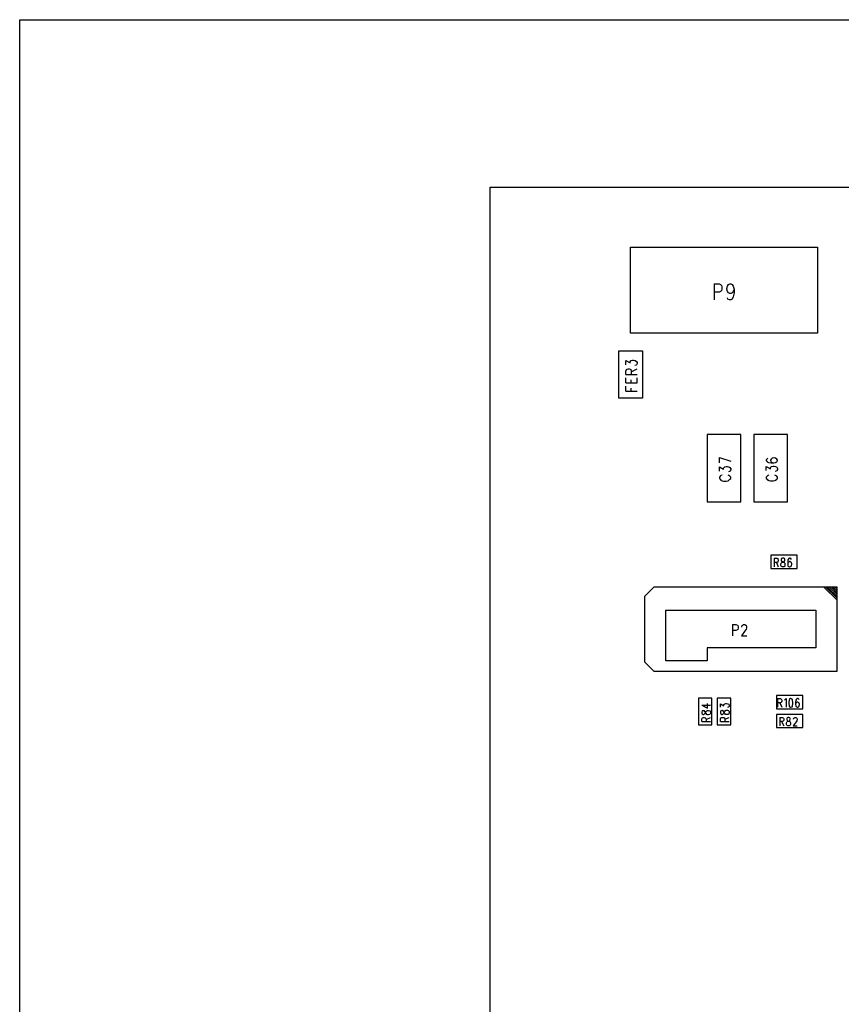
# Model space of a CAD drawing. Extents: x 11.9 to 28.1, y 10.8 to 21.2.
# Tile 4 of 17: x 11.9 to 16.3, y 15.9 to 21.2. Entities that reach past the tile are written whole.
import ezdxf

# ---------------------------------------------------------------- set-up
doc = ezdxf.new("R2010")
doc.units = 0
doc.header["$MEASUREMENT"] = 0
doc.layers.add('LAYNR1', color=2, linetype='Continuous')

msp = doc.modelspace()

# ---------------------------------------------------------------- linework, layer by layer
at = {"layer": 'LAYNR1'}
for points in [[(11.892, 21.199), (28.093, 21.199)], [(11.892, 10.799), (11.892, 21.199)], [(15.6032, 19.7878), (15.6032, 19.7018)], [(15.6032, 19.7878), (15.6292, 19.7878), (15.6372, 19.7838), (15.6412, 19.7798), (15.6432, 19.7718), (15.6432, 19.7598), (15.6412, 19.7518), (15.6372, 19.7478), (15.6292, 19.7438), (15.6032, 19.7438)], [(15.7092, 19.7598), (15.7052, 19.7478), (15.6992, 19.7398), (15.6912, 19.7358), (15.6872, 19.7358), (15.6792, 19.7398), (15.6732, 19.7478), (15.6712, 19.7598), (15.6712, 19.7638), (15.6732, 19.7758), (15.6792, 19.7838), (15.6872, 19.7878), (15.6912, 19.7878), (15.6992, 19.7838), (15.7052, 19.7758), (15.7092, 19.7598), (15.7092, 19.7398), (15.7052, 19.7178), (15.6992, 19.7058), (15.6912, 19.7018), (15.6852, 19.7018), (15.6752, 19.7058), (15.6732, 19.7138)], [(15.1312, 19.3558), (15.1312, 19.3778), (15.1532, 19.3658), (15.1532, 19.3718), (15.1572, 19.3758), (15.1592, 19.3778), (15.1672, 19.3798), (15.1732, 19.3798), (15.1812, 19.3778), (15.1872, 19.3738), (15.1912, 19.3678), (15.1912, 19.3618), (15.1872, 19.3558), (15.1852, 19.3538), (15.1792, 19.3518)], [(15.1312, 19.3038), (15.1312, 19.3218), (15.1352, 19.3298), (15.1372, 19.3318), (15.1432, 19.3338), (15.1492, 19.3338), (15.1532, 19.3318), (15.1572, 19.3298), (15.1592, 19.3218), (15.1592, 19.3038)], [(15.1592, 19.3178), (15.1912, 19.3338)], [(15.1312, 19.3038), (15.1912, 19.3038)], [(15.1312, 19.2598), (15.1312, 19.2858)], [(15.1312, 19.2598), (15.1912, 19.2598)], [(15.1592, 19.2598), (15.1592, 19.2758)], [(15.1912, 19.2598), (15.1912, 19.2858)], [(15.1312, 19.2138), (15.1312, 19.2418)], [(15.1312, 19.2138), (15.1912, 19.2138)], [(15.1592, 19.2138), (15.1592, 19.2298)], [(15.6312, 18.8598), (15.6912, 18.8398)], [(15.6312, 18.8318), (15.6312, 18.8598)], [(15.8892, 18.8558), (15.8852, 18.8538), (15.8812, 18.8478), (15.8812, 18.8438), (15.8852, 18.8378), (15.8932, 18.8338), (15.9072, 18.8318), (15.9212, 18.8318), (15.9312, 18.8338), (15.9372, 18.8378), (15.9412, 18.8438), (15.9412, 18.8458), (15.9372, 18.8518), (15.9312, 18.8558), (15.9232, 18.8578), (15.9212, 18.8578), (15.9132, 18.8558), (15.9072, 18.8518), (15.9032, 18.8458), (15.9032, 18.8438), (15.9072, 18.8378), (15.9132, 18.8338), (15.9212, 18.8318)], [(15.6312, 18.7878), (15.6312, 18.8098), (15.6532, 18.7978), (15.6532, 18.8038), (15.6572, 18.8078), (15.6592, 18.8098), (15.6672, 18.8118), (15.6732, 18.8118), (15.6812, 18.8098), (15.6872, 18.8058), (15.6912, 18.7998), (15.6912, 18.7938), (15.6872, 18.7878), (15.6852, 18.7858), (15.6792, 18.7838)], [(15.8812, 18.7898), (15.8812, 18.8118), (15.9032, 18.7998), (15.9032, 18.8058), (15.9072, 18.8098), (15.9092, 18.8118), (15.9172, 18.8138), (15.9232, 18.8138), (15.9312, 18.8118), (15.9372, 18.8078), (15.9412, 18.8018), (15.9412, 18.7958), (15.9372, 18.7898), (15.9352, 18.7878), (15.9292, 18.7858)], [(15.6452, 18.7658), (15.6392, 18.7638), (15.6352, 18.7598), (15.6312, 18.7558), (15.6312, 18.7478), (15.6352, 18.7438), (15.6392, 18.7398), (15.6452, 18.7358), (15.6532, 18.7338), (15.6672, 18.7338), (15.6772, 18.7358), (15.6812, 18.7398), (15.6872, 18.7438), (15.6912, 18.7478), (15.6912, 18.7558), (15.6872, 18.7598), (15.6812, 18.7638), (15.6772, 18.7658)], [(15.8952, 18.7658), (15.8892, 18.7638), (15.8852, 18.7598), (15.8812, 18.7558), (15.8812, 18.7478), (15.8852, 18.7438), (15.8892, 18.7398), (15.8952, 18.7378), (15.9032, 18.7358), (15.9172, 18.7358), (15.9272, 18.7378), (15.9312, 18.7398), (15.9372, 18.7438), (15.9412, 18.7478), (15.9412, 18.7558), (15.9372, 18.7598), (15.9312, 18.7638), (15.9272, 18.7658)], [(15.9232, 18.3218), (15.9232, 18.2758)], [(15.9232, 18.3218), (15.9372, 18.3218), (15.9432, 18.3198), (15.9432, 18.3178), (15.9452, 18.3138), (15.9452, 18.3078), (15.9432, 18.3038), (15.9432, 18.3018), (15.9372, 18.2998), (15.9232, 18.2998)], [(16.0152, 18.3158), (16.0132, 18.3198), (16.0092, 18.3218), (16.0052, 18.3218), (16.0012, 18.3198), (15.9972, 18.3138), (15.9972, 18.3018), (15.9972, 18.2918), (15.9972, 18.2818), (16.0012, 18.2778), (16.0052, 18.2758), (16.0072, 18.2758), (16.0132, 18.2778), (16.0152, 18.2818), (16.0172, 18.2898), (16.0172, 18.2918), (16.0152, 18.2978), (16.0132, 18.3018), (16.0072, 18.3038), (16.0052, 18.3038), (16.0012, 18.3018), (15.9972, 18.2978), (15.9972, 18.2918)], [(15.9352, 18.2998), (15.9452, 18.2758)], [(16.2592, 18.0978), (16.1892, 18.1678)], [(16.2592, 18.1078), (16.1992, 18.1678)], [(16.2592, 18.1178), (16.2092, 18.1678)], [(16.2592, 18.1278), (16.2192, 18.1678)], [(16.2592, 18.1378), (16.2292, 18.1678)], [(16.2592, 18.1478), (16.2392, 18.1678)], [(16.2592, 18.1578), (16.2492, 18.1678)], [(15.7012, 17.9678), (15.7012, 17.9078)], [(15.7012, 17.9678), (15.7192, 17.9678), (15.7272, 17.9638), (15.7292, 17.9618), (15.7312, 17.9558), (15.7312, 17.9478), (15.7292, 17.9418), (15.7272, 17.9398), (15.7192, 17.9358), (15.7012, 17.9358)], [(15.7512, 17.9538), (15.7512, 17.9558), (15.7532, 17.9618), (15.7552, 17.9638), (15.7592, 17.9678), (15.7672, 17.9678), (15.7712, 17.9638), (15.7732, 17.9618), (15.7752, 17.9558), (15.7752, 17.9498), (15.7732, 17.9438), (15.7692, 17.9358), (15.7492, 17.9078), (15.7772, 17.9078)], [(15.9412, 17.5718), (15.9412, 17.5258)], [(15.9412, 17.5718), (15.9572, 17.5718), (15.9612, 17.5698), (15.9632, 17.5678), (15.9652, 17.5638), (15.9652, 17.5578), (15.9632, 17.5538), (15.9612, 17.5518), (15.9572, 17.5498), (15.9412, 17.5498)], [(15.9792, 17.5638), (15.9812, 17.5658), (15.9872, 17.5718), (15.9872, 17.5258)], [(16.0572, 17.5658), (16.0552, 17.5698), (16.0512, 17.5718), (16.0472, 17.5718), (16.0432, 17.5698), (16.0392, 17.5638), (16.0372, 17.5518), (16.0372, 17.5418), (16.0392, 17.5318), (16.0432, 17.5278), (16.0472, 17.5258), (16.0492, 17.5258), (16.0532, 17.5278), (16.0572, 17.5318), (16.0592, 17.5398), (16.0592, 17.5418), (16.0572, 17.5478), (16.0532, 17.5518), (16.0492, 17.5538), (16.0472, 17.5538), (16.0432, 17.5518), (16.0392, 17.5478), (16.0372, 17.5418)], [(15.5372, 17.5378), (15.5672, 17.5218), (15.5672, 17.5458)], [(15.5372, 17.5378), (15.5832, 17.5378)], [(15.6372, 17.5258), (15.6372, 17.5438), (15.6552, 17.5338), (15.6552, 17.5398), (15.6572, 17.5418), (15.6592, 17.5438), (15.6652, 17.5458), (15.6692, 17.5458), (15.6752, 17.5438), (15.6812, 17.5418), (15.6832, 17.5358), (15.6832, 17.5318), (15.6812, 17.5258), (15.6792, 17.5258), (15.6732, 17.5238)], [(15.9532, 17.5498), (15.9652, 17.5258)], [(15.5372, 17.4498), (15.5372, 17.4638), (15.5392, 17.4678), (15.5412, 17.4698), (15.5452, 17.4718), (15.5492, 17.4718), (15.5552, 17.4698), (15.5572, 17.4678), (15.5592, 17.4638), (15.5592, 17.4498)], [(15.5592, 17.4598), (15.5832, 17.4718)], [(15.6372, 17.4498), (15.6372, 17.4638), (15.6392, 17.4698), (15.6412, 17.4718), (15.6452, 17.4718), (15.6492, 17.4718), (15.6552, 17.4718), (15.6572, 17.4698), (15.6592, 17.4638), (15.6592, 17.4498)], [(15.6592, 17.4618), (15.6832, 17.4718)], [(15.9532, 17.4718), (15.9532, 17.4258)], [(15.9532, 17.4718), (15.9672, 17.4718), (15.9712, 17.4698), (15.9732, 17.4678), (15.9752, 17.4638), (15.9752, 17.4578), (15.9732, 17.4538), (15.9712, 17.4518), (15.9672, 17.4498), (15.9532, 17.4498)], [(16.0272, 17.4618), (16.0272, 17.4638), (16.0292, 17.4678), (16.0312, 17.4698), (16.0332, 17.4718), (16.0392, 17.4718), (16.0432, 17.4698), (16.0452, 17.4678), (16.0472, 17.4638), (16.0472, 17.4578), (16.0452, 17.4538), (16.0412, 17.4478), (16.0252, 17.4258), (16.0472, 17.4258)], [(15.5372, 17.4498), (15.5832, 17.4498)], [(15.6372, 17.4498), (15.6832, 17.4498)], [(15.9632, 17.4498), (15.9752, 17.4258)]]:
    msp.add_lwpolyline(points, dxfattribs=at)
for points in [[(23.6552, 13.0038), (14.4052, 13.0038), (14.4052, 20.3038), (23.6552, 20.3038), (23.6552, 13.0038)], [(16.1552, 19.5238), (15.1552, 19.5238), (15.1552, 19.9838), (16.1552, 19.9838), (16.1552, 19.5238)], [(15.0932, 19.1778), (15.0932, 19.4298), (15.2192, 19.4298), (15.2192, 19.1778), (15.0932, 19.1778)], [(15.7452, 18.6238), (15.7452, 18.9838), (15.5652, 18.9838), (15.5652, 18.6238), (15.7452, 18.6238)], [(15.9952, 18.6238), (15.9952, 18.9838), (15.8152, 18.9838), (15.8152, 18.6238), (15.9952, 18.6238)], [(16.0472, 18.3378), (15.9052, 18.3378), (15.9052, 18.2678), (16.0472, 18.2678), (16.0472, 18.3378)], [(15.9672, 18.3218), (15.9632, 18.3198), (15.9612, 18.3158), (15.9612, 18.3118), (15.9632, 18.3058), (15.9672, 18.3038), (15.9732, 18.3018), (15.9772, 18.2998), (15.9812, 18.2958), (15.9812, 18.2918), (15.9812, 18.2838), (15.9812, 18.2798), (15.9792, 18.2778), (15.9752, 18.2758), (15.9672, 18.2758), (15.9632, 18.2778), (15.9612, 18.2798), (15.9592, 18.2838), (15.9592, 18.2918), (15.9612, 18.2958), (15.9652, 18.2998), (15.9692, 18.3018), (15.9752, 18.3038), (15.9792, 18.3058), (15.9812, 18.3118), (15.9812, 18.3158), (15.9792, 18.3198), (15.9752, 18.3218), (15.9672, 18.3218)], [(16.2592, 18.1678), (15.2812, 18.1678), (15.2312, 18.1178), (15.2312, 17.7678), (15.2812, 17.7178), (16.2592, 17.7178), (16.2592, 18.1678)], [(16.1452, 17.8438), (15.5652, 17.8438), (15.5652, 17.7738), (15.3452, 17.7738), (15.3452, 18.0438), (16.1452, 18.0438), (16.1452, 17.8438)], [(15.5192, 17.5738), (15.5192, 17.4318), (15.5912, 17.4318), (15.5912, 17.5738), (15.5192, 17.5738)], [(15.6192, 17.5738), (15.6192, 17.4318), (15.6912, 17.4318), (15.6912, 17.5738), (15.6192, 17.5738)], [(15.9352, 17.5178), (16.0772, 17.5178), (16.0772, 17.5878), (15.9352, 17.5878), (15.9352, 17.5178)], [(16.0112, 17.5718), (16.0052, 17.5698), (16.0032, 17.5638), (16.0012, 17.5518), (16.0012, 17.5458), (16.0032, 17.5338), (16.0052, 17.5278), (16.0112, 17.5258), (16.0132, 17.5258), (16.0192, 17.5278), (16.0212, 17.5338), (16.0232, 17.5458), (16.0232, 17.5518), (16.0212, 17.5638), (16.0192, 17.5698), (16.0132, 17.5718), (16.0112, 17.5718)], [(15.5372, 17.4938), (15.5392, 17.4898), (15.5432, 17.4878), (15.5472, 17.4878), (15.5512, 17.4898), (15.5552, 17.4918), (15.5572, 17.4978), (15.5592, 17.5038), (15.5632, 17.5058), (15.5672, 17.5078), (15.5732, 17.5078), (15.5792, 17.5058), (15.5812, 17.5058), (15.5832, 17.4998), (15.5832, 17.4938), (15.5812, 17.4898), (15.5792, 17.4878), (15.5732, 17.4858), (15.5672, 17.4858), (15.5632, 17.4878), (15.5592, 17.4918), (15.5572, 17.4958), (15.5552, 17.5018), (15.5512, 17.5058), (15.5472, 17.5058), (15.5432, 17.5058), (15.5392, 17.5058), (15.5372, 17.4998), (15.5372, 17.4938)], [(15.6372, 17.4958), (15.6392, 17.4898), (15.6432, 17.4878), (15.6472, 17.4878), (15.6512, 17.4898), (15.6552, 17.4938), (15.6572, 17.4998), (15.6592, 17.5038), (15.6632, 17.5078), (15.6672, 17.5098), (15.6732, 17.5098), (15.6792, 17.5078), (15.6812, 17.5058), (15.6832, 17.5018), (15.6832, 17.4958), (15.6812, 17.4898), (15.6792, 17.4878), (15.6732, 17.4878), (15.6672, 17.4878), (15.6632, 17.4878), (15.6592, 17.4918), (15.6572, 17.4958), (15.6552, 17.5018), (15.6512, 17.5058), (15.6472, 17.5078), (15.6432, 17.5078), (15.6392, 17.5058), (15.6372, 17.5018), (15.6372, 17.4958)], [(15.9352, 17.4178), (16.0772, 17.4178), (16.0772, 17.4878), (15.9352, 17.4878), (15.9352, 17.4178)], [(15.9972, 17.4718), (15.9932, 17.4698), (15.9912, 17.4658), (15.9912, 17.4618), (15.9932, 17.4558), (15.9952, 17.4538), (16.0012, 17.4518), (16.0072, 17.4498), (16.0092, 17.4458), (16.0112, 17.4418), (16.0112, 17.4338), (16.0092, 17.4298), (16.0072, 17.4278), (16.0032, 17.4258), (15.9972, 17.4258), (15.9932, 17.4278), (15.9912, 17.4298), (15.9892, 17.4338), (15.9892, 17.4418), (15.9912, 17.4458), (15.9932, 17.4498), (15.9992, 17.4518), (16.0052, 17.4538), (16.0072, 17.4558), (16.0092, 17.4618), (16.0092, 17.4658), (16.0072, 17.4698), (16.0032, 17.4718), (15.9972, 17.4718)]]:
    msp.add_lwpolyline(points, close=True, dxfattribs=at)

doc.saveas('drawing.dxf')
